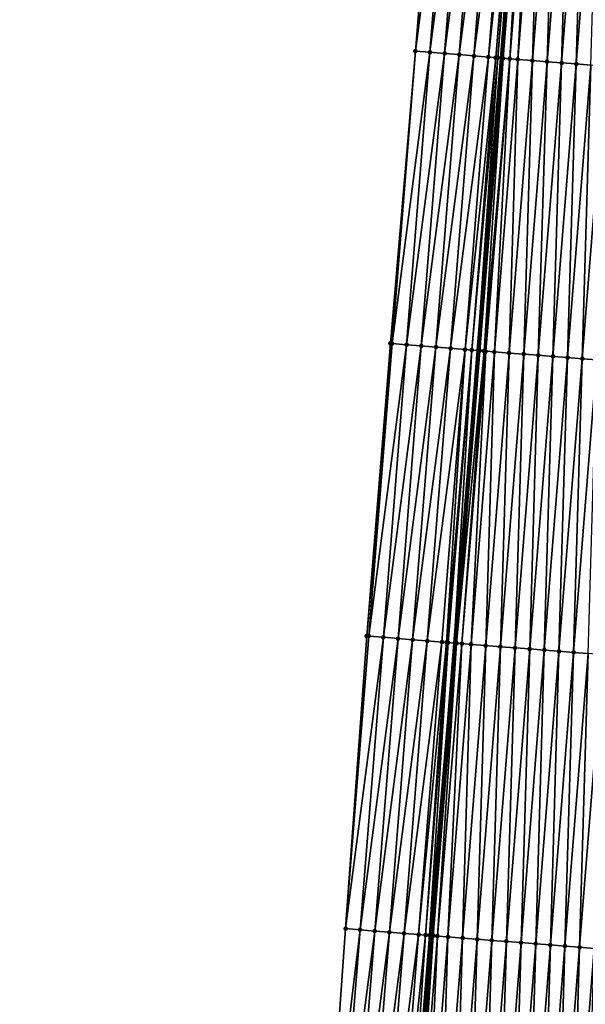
# Model space of a CAD drawing. Header units: feet. Extents: x 2017424 to 2024169, y 808042 to 818730.
# Tile 90 of 256: x 2023592 to 2023631, y 810918 to 810985. Entities that reach past the tile are written whole.
import ezdxf

# ---------------------------------------------------------------- set-up
doc = ezdxf.new("R2010")
doc.units = ezdxf.units.FT
doc.header["$MEASUREMENT"] = 0
for name, color, linetype, lineweight in [('EP_Travel Lane', 172, 'Continuous', 53), ('NB-Road Shots', 141, 'Continuous', 100), ('NB-Road X-Section', 40, 'Continuous', 13)]:
    doc.layers.add(name, color=color, linetype=linetype, lineweight=lineweight)
doc.layers.add('I-77-MM15-17_NB-Surface-BORDER', color=7, linetype='Continuous')
doc.layers.add('I-77-MM15-17_NB-Surface-TIN', color=7, linetype='Continuous')

msp = doc.modelspace()

# ---------------------------------------------------------------- linework, layer by layer
at = {"layer": 'EP_Travel Lane'}
msp.add_polyline3d([(2023632.992559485, 811081.9913671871, 313.6887602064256), (2023631.403620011, 811062.0650068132, 313.0420746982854), (2023629.814733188, 811042.1393067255, 312.37646382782), (2023628.225897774, 811022.2142513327, 311.6923577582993), (2023626.637127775, 811002.2900162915, 310.9847288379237), (2023625.048456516, 810982.3670195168, 310.2415907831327), (2023623.459773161, 810962.443871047, 309.5028009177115), (2023621.875064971, 810942.5160834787, 308.7736940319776), (2023620.292270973, 810922.5912920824, 308.0683231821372), (2023618.709496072, 810902.6667411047, 307.3562105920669), (2023617.126742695, 810882.7424610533, 306.636506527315), (2023615.544039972, 810862.818818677, 305.8989240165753), (2023613.961325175, 810842.8950242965, 305.1656046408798), (2023612.378627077, 810822.9714401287, 304.4263903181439), (2023610.795837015, 810803.0466982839, 303.7196265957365), (2023609.213000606, 810783.121373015, 303.0292242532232), (2023607.630161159, 810763.1960094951, 302.3398941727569), (2023605.979310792, 810743.302114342, 301.6367333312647), (2023604.299157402, 810723.383951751, 300.9671775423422), (2023602.619003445, 810703.4657824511, 300.2978172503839), (2023600.938881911, 810683.5479975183, 299.6173624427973), (2023599.258795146, 810663.630624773, 298.9250161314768), (2023597.578762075, 810643.7138885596, 298.214302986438)], dxfattribs=at)
at = {"layer": 'I-77-MM15-17_NB-Surface-BORDER', "color": 3, "linetype": 'Continuous', "lineweight": -3}
msp.add_polyline3d([(2023592.275130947, 810644.1509401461, 298.0404643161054), (2023593.842844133, 810664.0763767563, 298.7634139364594), (2023595.35983458, 810684.0066878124, 299.4647955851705), (2023596.772060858, 810703.9467178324, 300.1316304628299), (2023598.064089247, 810723.8970775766, 300.7823496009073), (2023600.200499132, 810743.7770080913, 301.4850223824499), (2023601.806660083, 810763.6644629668, 302.1803638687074), (2023603.389894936, 810783.5897562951, 302.8707733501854), (2023604.973062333, 810803.5142006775, 303.5849821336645), (2023606.556296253, 810823.4394822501, 304.275729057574), (2023608.176198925, 810843.3611824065, 304.9850735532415), (2023610.338646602, 810863.2390733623, 305.7138984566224), (2023612.023040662, 810883.1550616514, 306.4396089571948), (2023613.071149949, 810903.122193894, 307.1490006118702), (2023614.472912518, 810923.0611707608, 307.8599184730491), (2023615.923728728, 810942.9967432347, 308.5570902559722), (2023617.531072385, 810962.924606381, 309.2755246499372), (2023619.229140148, 810982.8390666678, 310.0133402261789), (2023620.852619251, 811002.7593942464, 310.7534461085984), (2023622.591359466, 811022.6712216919, 311.4738650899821), (2023624.504553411, 811042.5698100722, 312.1751374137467), (2023626.538990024, 811062.4591581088, 312.8642135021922), (2023628.913183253, 811082.3210634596, 313.5632817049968)], dxfattribs=at)
at = {"layer": 'I-77-MM15-17_NB-Surface-TIN', "color": 128, "linetype": 'Continuous', "lineweight": -3}
for points in [[(2023619.229140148, 810982.8390666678, 310.0133402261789), (2023621.814557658, 811002.6813924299, 310.7903777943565), (2023620.852619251, 811002.7593942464, 310.7534461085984)], [(2023620.225866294, 810982.7582032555, 310.0527679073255), (2023621.814557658, 811002.6813924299, 310.7903777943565), (2023619.229140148, 810982.8390666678, 310.0133402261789)], [(2023620.225866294, 810982.7582032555, 310.0527679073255), (2023622.811280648, 811002.6004894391, 310.8309404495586), (2023621.814557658, 811002.6813924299, 310.7903777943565)], [(2023620.225866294, 810982.7582032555, 310.0527679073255), (2023621.222603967, 810982.6774843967, 310.088050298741), (2023622.811280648, 811002.6004894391, 310.8309404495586)], [(2023621.222603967, 810982.6774843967, 310.088050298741), (2023623.807993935, 811002.5194647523, 310.874992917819), (2023622.811280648, 811002.6004894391, 310.8309404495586)], [(2023621.222603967, 810982.6774843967, 310.088050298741), (2023622.219320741, 810982.5965034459, 310.1308485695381), (2023623.807993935, 811002.5194647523, 310.874992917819)], [(2023622.219320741, 810982.5965034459, 310.1308485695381), (2023624.804722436, 811002.4386308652, 310.9135739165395), (2023623.807993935, 811002.5194647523, 310.874992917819)], [(2023622.219320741, 810982.5965034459, 310.1308485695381), (2023623.216068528, 810982.5159114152, 310.1624939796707), (2023624.804722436, 811002.4386308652, 310.9135739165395)], [(2023623.216068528, 810982.5159114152, 310.1624939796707), (2023625.801436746, 811002.3576190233, 310.9572580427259), (2023624.804722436, 811002.4386308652, 310.9135739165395)], [(2023623.216068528, 810982.5159114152, 310.1624939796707), (2023624.21278526, 810982.4349299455, 310.2053071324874), (2023625.801436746, 811002.3576190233, 310.9572580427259)], [(2023624.21278526, 810982.4349299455, 310.2053071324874), (2023626.336181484, 811002.3139462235, 310.9866600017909), (2023625.801436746, 811002.3576190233, 310.9572580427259)], [(2023624.21278526, 810982.4349299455, 310.2053071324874), (2023624.703572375, 810982.3945033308, 310.2420902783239), (2023626.336181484, 811002.3139462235, 310.9866600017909)], [(2023624.703572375, 810982.3945033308, 310.2420902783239), (2023624.848628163, 810982.3828411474, 310.2448063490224), (2023626.336181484, 811002.3139462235, 310.9866600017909)], [(2023624.848628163, 810982.3828411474, 310.2448063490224), (2023626.446492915, 811002.3050860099, 310.9884805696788), (2023626.336181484, 811002.3139462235, 310.9866600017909)], [(2023624.848628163, 810982.3828411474, 310.2448063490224), (2023625.048456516, 810982.3670195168, 310.2415907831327), (2023626.446492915, 811002.3050860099, 310.9884805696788)], [(2023626.446492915, 811002.3050860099, 310.9884805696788), (2023625.048456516, 810982.3670195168, 310.2415907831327), (2023626.637127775, 811002.2900162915, 310.9847288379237)], [(2023625.209527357, 810982.3542665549, 310.2389988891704), (2023626.637127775, 811002.2900162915, 310.9847288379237), (2023625.048456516, 810982.3670195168, 310.2415907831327)], [(2023625.209527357, 810982.3542665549, 310.2389988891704), (2023626.798204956, 811002.2772831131, 310.981558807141), (2023626.637127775, 811002.2900162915, 310.9847288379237)], [(2023625.209527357, 810982.3542665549, 310.2389988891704), (2023625.661771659, 810982.3181304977, 310.2410997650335), (2023626.798204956, 811002.2772831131, 310.981558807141)], [(2023625.661771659, 810982.3181304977, 310.2410997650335), (2023627.276163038, 811002.2391538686, 310.9820283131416), (2023626.798204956, 811002.2772831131, 310.981558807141)], [(2023625.661771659, 810982.3181304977, 310.2410997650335), (2023626.206398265, 810982.2752185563, 310.2263668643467), (2023627.276163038, 811002.2391538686, 310.9820283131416)], [(2023626.206398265, 810982.2752185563, 310.2263668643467), (2023627.795081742, 811002.1983088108, 310.9668134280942), (2023627.276163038, 811002.2391538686, 310.9820283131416)], [(2023626.206398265, 810982.2752185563, 310.2263668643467), (2023627.20329346, 810982.1964751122, 310.2050012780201), (2023627.795081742, 811002.1983088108, 310.9668134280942)], [(2023627.20329346, 810982.1964751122, 310.2050012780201), (2023628.791981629, 811002.1196242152, 310.9437602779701), (2023627.795081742, 811002.1983088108, 310.9668134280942)], [(2023627.20329346, 810982.1964751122, 310.2050012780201), (2023628.200188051, 810982.1177241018, 310.1838526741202), (2023628.791981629, 811002.1196242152, 310.9437602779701)], [(2023628.200188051, 810982.1177241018, 310.1838526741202), (2023629.788880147, 811002.0409224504, 310.9211994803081), (2023628.791981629, 811002.1196242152, 310.9437602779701)], [(2023628.200188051, 810982.1177241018, 310.1838526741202), (2023629.197080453, 810982.0389456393, 310.1634912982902), (2023629.788880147, 811002.0409224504, 310.9211994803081)], [(2023629.197080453, 810982.0389456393, 310.1634912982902), (2023630.785771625, 811001.9621324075, 310.9011701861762), (2023629.788880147, 811002.0409224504, 310.9211994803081)], [(2023629.197080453, 810982.0389456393, 310.1634912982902), (2023630.193961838, 810981.9600290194, 310.1470917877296), (2023630.785771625, 811001.9621324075, 310.9011701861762)], [(2023630.193961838, 810981.9600290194, 310.1470917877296), (2023631.782654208, 811001.8832308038, 310.8843400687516), (2023630.785771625, 811001.9621324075, 310.9011701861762)], [(2023630.193961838, 810981.9600290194, 310.1470917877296), (2023631.190836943, 810981.8810336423, 310.1329507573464), (2023631.782654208, 811001.8832308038, 310.8843400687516)], [(2023617.640438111, 810962.9157436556, 309.279565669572), (2023619.229140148, 810982.8390666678, 310.0133402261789), (2023617.531072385, 810962.924606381, 309.2755246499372)], [(2023617.640438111, 810962.9157436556, 309.279565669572), (2023620.225866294, 810982.7582032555, 310.0527679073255), (2023619.229140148, 810982.8390666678, 310.0133402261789)], [(2023617.640438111, 810962.9157436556, 309.279565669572), (2023618.63717725, 810962.8350431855, 309.3143208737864), (2023620.225866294, 810982.7582032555, 310.0527679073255)], [(2023618.63717725, 810962.8350431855, 309.3143208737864), (2023621.222603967, 810982.6774843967, 310.088050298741), (2023620.225866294, 810982.7582032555, 310.0527679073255)], [(2023618.63717725, 810962.8350431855, 309.3143208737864), (2023619.633915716, 810962.7543342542, 309.3493187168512), (2023621.222603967, 810982.6774843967, 310.088050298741)], [(2023619.633915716, 810962.7543342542, 309.3493187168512), (2023622.219320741, 810982.5965034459, 310.1308485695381), (2023621.222603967, 810982.6774843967, 310.088050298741)], [(2023619.633915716, 810962.7543342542, 309.3493187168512), (2023620.630625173, 810962.6732615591, 309.3947480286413), (2023622.219320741, 810982.5965034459, 310.1308485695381)], [(2023620.630625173, 810962.6732615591, 309.3947480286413), (2023623.216068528, 810982.5159114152, 310.1624939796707), (2023622.219320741, 810982.5965034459, 310.1308485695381)], [(2023620.630625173, 810962.6732615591, 309.3947480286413), (2023621.627357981, 810962.5924816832, 309.4317803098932), (2023623.216068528, 810982.5159114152, 310.1624939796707)], [(2023621.627357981, 810962.5924816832, 309.4317803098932), (2023624.21278526, 810982.4349299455, 310.2053071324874), (2023623.216068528, 810982.5159114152, 310.1624939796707)], [(2023621.627357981, 810962.5924816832, 309.4317803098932), (2023622.624087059, 810962.5116550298, 309.4701540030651), (2023624.21278526, 810982.4349299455, 310.2053071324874)], [(2023622.624087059, 810962.5116550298, 309.4701540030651), (2023624.703572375, 810982.3945033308, 310.2420902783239), (2023624.21278526, 810982.4349299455, 310.2053071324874)], [(2023622.624087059, 810962.5116550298, 309.4701540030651), (2023623.072851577, 810962.4747777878, 309.5012821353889), (2023624.703572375, 810982.3945033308, 310.2420902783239)], [(2023623.072851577, 810962.4747777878, 309.5012821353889), (2023624.848628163, 810982.3828411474, 310.2448063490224), (2023624.703572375, 810982.3945033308, 310.2420902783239)], [(2023623.072851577, 810962.4747777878, 309.5012821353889), (2023623.459773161, 810962.443871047, 309.5028009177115), (2023624.848628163, 810982.3828411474, 310.2448063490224)], [(2023624.848628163, 810982.3828411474, 310.2448063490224), (2023623.459773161, 810962.443871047, 309.5028009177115), (2023625.048456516, 810982.3670195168, 310.2415907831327)], [(2023623.620830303, 810962.4310060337, 309.5034331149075), (2023625.048456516, 810982.3670195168, 310.2415907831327), (2023623.459773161, 810962.443871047, 309.5028009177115)], [(2023623.620830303, 810962.4310060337, 309.5034331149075), (2023625.209527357, 810982.3542665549, 310.2389988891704), (2023625.048456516, 810982.3670195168, 310.2415907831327)], [(2023623.620830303, 810962.4310060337, 309.5034331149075), (2023623.910182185, 810962.4078638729, 309.505399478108), (2023625.209527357, 810982.3542665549, 310.2389988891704)], [(2023623.910182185, 810962.4078638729, 309.505399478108), (2023625.661771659, 810982.3181304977, 310.2410997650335), (2023625.209527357, 810982.3542665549, 310.2389988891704)], [(2023623.910182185, 810962.4078638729, 309.505399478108), (2023624.029804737, 810962.3983535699, 309.5045874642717), (2023625.661771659, 810982.3181304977, 310.2410997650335)], [(2023624.029804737, 810962.3983535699, 309.5045874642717), (2023624.617701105, 810962.3519566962, 309.4908396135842), (2023625.661771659, 810982.3181304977, 310.2410997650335)], [(2023624.617701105, 810962.3519566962, 309.4908396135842), (2023626.206398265, 810982.2752185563, 310.2263668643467), (2023625.661771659, 810982.3181304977, 310.2410997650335)], [(2023624.617701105, 810962.3519566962, 309.4908396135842), (2023625.614593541, 810962.2731786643, 309.4704660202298), (2023626.206398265, 810982.2752185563, 310.2263668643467)], [(2023625.614593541, 810962.2731786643, 309.4704660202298), (2023627.20329346, 810982.1964751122, 310.2050012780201), (2023626.206398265, 810982.2752185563, 310.2263668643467)], [(2023625.614593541, 810962.2731786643, 309.4704660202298), (2023626.611490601, 810962.1944586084, 309.4484298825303), (2023627.20329346, 810982.1964751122, 310.2050012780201)], [(2023626.611490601, 810962.1944586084, 309.4484298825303), (2023628.200188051, 810982.1177241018, 310.1838526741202), (2023627.20329346, 810982.1964751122, 310.2050012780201)], [(2023626.611490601, 810962.1944586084, 309.4484298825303), (2023627.608380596, 810962.1156499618, 309.4289342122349), (2023628.200188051, 810982.1177241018, 310.1838526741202)], [(2023627.608380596, 810962.1156499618, 309.4289342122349), (2023629.197080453, 810982.0389456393, 310.1634912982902), (2023628.200188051, 810982.1177241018, 310.1838526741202)], [(2023627.608380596, 810962.1156499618, 309.4289342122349), (2023628.605260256, 810962.036711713, 309.4131550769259), (2023629.197080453, 810982.0389456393, 310.1634912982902)], [(2023628.605260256, 810962.036711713, 309.4131550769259), (2023630.193961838, 810981.9600290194, 310.1470917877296), (2023629.197080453, 810982.0389456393, 310.1634912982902)], [(2023628.605260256, 810962.036711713, 309.4131550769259), (2023629.602138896, 810961.9577606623, 309.3977430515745), (2023630.193961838, 810981.9600290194, 310.1470917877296)], [(2023629.602138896, 810961.9577606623, 309.3977430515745), (2023631.190836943, 810981.8810336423, 310.1329507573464), (2023630.193961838, 810981.9600290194, 310.1470917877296)], [(2023629.602138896, 810961.9577606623, 309.3977430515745), (2023630.599048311, 810961.8791955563, 309.371263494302), (2023631.190836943, 810981.8810336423, 310.1329507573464)], [(2023630.599048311, 810961.8791955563, 309.371263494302), (2023632.187724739, 810981.8021974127, 310.1142459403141), (2023631.190836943, 810981.8810336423, 310.1329507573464)], [(2023630.599048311, 810961.8791955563, 309.371263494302), (2023631.5959503, 810961.8005373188, 309.3474546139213), (2023632.187724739, 810981.8021974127, 310.1142459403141)], [(2023615.923728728, 810942.9967432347, 308.5570902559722), (2023617.640438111, 810962.9157436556, 309.279565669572), (2023617.531072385, 810962.924606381, 309.2755246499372)], [(2023616.055297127, 810942.9861043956, 308.5622330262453), (2023617.640438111, 810962.9157436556, 309.279565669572), (2023615.923728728, 810942.9967432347, 308.5570902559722)], [(2023616.055297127, 810942.9861043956, 308.5622330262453), (2023618.63717725, 810962.8350431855, 309.3143208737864), (2023617.640438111, 810962.9157436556, 309.279565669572)], [(2023616.055297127, 810942.9861043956, 308.5622330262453), (2023617.05205372, 810942.9056187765, 308.5980249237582), (2023618.63717725, 810962.8350431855, 309.3143208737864)], [(2023617.05205372, 810942.9056187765, 308.5980249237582), (2023619.633915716, 810962.7543342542, 309.3493187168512), (2023618.63717725, 810962.8350431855, 309.3143208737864)], [(2023617.05205372, 810942.9056187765, 308.5980249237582), (2023618.048803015, 810942.8250413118, 308.6363916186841), (2023619.633915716, 810962.7543342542, 309.3493187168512)], [(2023618.048803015, 810942.8250413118, 308.6363916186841), (2023620.630625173, 810962.6732615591, 309.3947480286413), (2023619.633915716, 810962.7543342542, 309.3493187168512)], [(2023618.048803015, 810942.8250413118, 308.6363916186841), (2023619.045537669, 810942.744279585, 308.6799239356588), (2023620.630625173, 810962.6732615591, 309.3947480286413)], [(2023619.045537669, 810942.744279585, 308.6799239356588), (2023621.627357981, 810962.5924816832, 309.4317803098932), (2023620.630625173, 810962.6732615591, 309.3947480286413)], [(2023619.045537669, 810942.744279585, 308.6799239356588), (2023620.042296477, 810942.6638218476, 308.7149341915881), (2023621.627357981, 810962.5924816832, 309.4317803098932)], [(2023620.042296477, 810942.6638218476, 308.7149341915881), (2023622.624087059, 810962.5116550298, 309.4701540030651), (2023621.627357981, 810962.5924816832, 309.4317803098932)], [(2023620.042296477, 810942.6638218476, 308.7149341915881), (2023621.039030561, 810942.5830529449, 308.7586676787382), (2023622.624087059, 810962.5116550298, 309.4701540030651)], [(2023621.039030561, 810942.5830529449, 308.7586676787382), (2023621.360826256, 810942.5568587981, 308.7760714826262), (2023622.624087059, 810962.5116550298, 309.4701540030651)], [(2023621.360826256, 810942.5568587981, 308.7760714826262), (2023623.072851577, 810962.4747777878, 309.5012821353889), (2023622.624087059, 810962.5116550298, 309.4701540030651)], [(2023621.360826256, 810942.5568587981, 308.7760714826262), (2023621.463640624, 810942.5486333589, 308.777630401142), (2023623.072851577, 810962.4747777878, 309.5012821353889)], [(2023621.463640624, 810942.5486333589, 308.777630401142), (2023621.875064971, 810942.5160834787, 308.7736940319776), (2023623.072851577, 810962.4747777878, 309.5012821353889)], [(2023623.072851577, 810962.4747777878, 309.5012821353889), (2023621.875064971, 810942.5160834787, 308.7736940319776), (2023623.459773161, 810962.443871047, 309.5028009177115)], [(2023622.03585037, 810942.503362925, 308.7721556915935), (2023623.459773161, 810962.443871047, 309.5028009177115), (2023621.875064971, 810942.5160834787, 308.7736940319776)], [(2023622.03585037, 810942.503362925, 308.7721556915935), (2023623.620830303, 810962.4310060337, 309.5034331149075), (2023623.459773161, 810962.443871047, 309.5028009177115)], [(2023622.03585037, 810942.503362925, 308.7721556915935), (2023623.910182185, 810962.4078638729, 309.505399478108), (2023623.620830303, 810962.4310060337, 309.5034331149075)], [(2023622.03585037, 810942.503362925, 308.7721556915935), (2023622.403642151, 810942.4740924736, 308.7734441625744), (2023623.910182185, 810962.4078638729, 309.505399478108)], [(2023622.403642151, 810942.4740924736, 308.7734441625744), (2023624.029804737, 810962.3983535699, 309.5045874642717), (2023623.910182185, 810962.4078638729, 309.505399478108)], [(2023622.403642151, 810942.4740924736, 308.7734441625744), (2023623.032745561, 810942.4246215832, 308.7590483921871), (2023624.029804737, 810962.3983535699, 309.5045874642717)], [(2023623.032745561, 810942.4246215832, 308.7590483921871), (2023624.617701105, 810962.3519566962, 309.4908396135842), (2023624.029804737, 810962.3983535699, 309.5045874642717)], [(2023623.032745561, 810942.4246215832, 308.7590483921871), (2023624.029658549, 810942.3461042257, 308.7396619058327), (2023624.617701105, 810962.3519566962, 309.4908396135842)], [(2023624.029658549, 810942.3461042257, 308.7396619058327), (2023625.614593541, 810962.2731786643, 309.4704660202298), (2023624.617701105, 810962.3519566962, 309.4908396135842)], [(2023624.029658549, 810942.3461042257, 308.7396619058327), (2023625.026576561, 810942.2676500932, 308.7185029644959), (2023625.614593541, 810962.2731786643, 309.4704660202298)], [(2023625.026576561, 810942.2676500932, 308.7185029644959), (2023626.611490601, 810962.1944586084, 309.4484298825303), (2023625.614593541, 810962.2731786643, 309.4704660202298)], [(2023625.026576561, 810942.2676500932, 308.7185029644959), (2023626.023485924, 810942.189087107, 308.7003956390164), (2023626.611490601, 810962.1944586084, 309.4484298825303)], [(2023626.023485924, 810942.189087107, 308.7003956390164), (2023627.608380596, 810962.1156499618, 309.4289342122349), (2023626.611490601, 810962.1944586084, 309.4484298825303)], [(2023626.023485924, 810942.189087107, 308.7003956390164), (2023627.020394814, 810942.1105181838, 308.6824547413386), (2023627.608380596, 810962.1156499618, 309.4289342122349)], [(2023627.020394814, 810942.1105181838, 308.6824547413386), (2023628.605260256, 810962.036711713, 309.4131550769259), (2023627.608380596, 810962.1156499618, 309.4289342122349)], [(2023627.020394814, 810942.1105181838, 308.6824547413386), (2023628.017302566, 810942.0319349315, 308.6649155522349), (2023628.605260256, 810962.036711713, 309.4131550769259)], [(2023628.017302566, 810942.0319349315, 308.6649155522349), (2023629.602138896, 810961.9577606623, 309.3977430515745), (2023628.605260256, 810962.036711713, 309.4131550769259)], [(2023628.017302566, 810942.0319349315, 308.6649155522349), (2023629.014223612, 810941.953518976, 308.6426863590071), (2023629.602138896, 810961.9577606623, 309.3977430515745)], [(2023629.014223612, 810941.953518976, 308.6426863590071), (2023630.599048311, 810961.8791955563, 309.371263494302), (2023629.602138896, 810961.9577606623, 309.3977430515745)], [(2023629.014223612, 810941.953518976, 308.6426863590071), (2023630.011149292, 810941.8751613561, 308.6188217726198), (2023630.599048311, 810961.8791955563, 309.371263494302)], [(2023630.011149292, 810941.8751613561, 308.6188217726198), (2023631.5959503, 810961.8005373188, 309.3474546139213), (2023630.599048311, 810961.8791955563, 309.371263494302)], [(2023630.011149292, 810941.8751613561, 308.6188217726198), (2023631.008062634, 810941.7966484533, 308.5993104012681), (2023631.5959503, 810961.8005373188, 309.3474546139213)], [(2023614.472912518, 810923.0611707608, 307.8599184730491), (2023616.055297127, 810942.9861043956, 308.5622330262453), (2023615.923728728, 810942.9967432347, 308.5570902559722)], [(2023614.472912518, 810923.0611707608, 307.8599184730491), (2023617.05205372, 810942.9056187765, 308.5980249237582), (2023616.055297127, 810942.9861043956, 308.5622330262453)], [(2023615.468852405, 810922.9807475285, 307.8957802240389), (2023617.05205372, 810942.9056187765, 308.5980249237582), (2023614.472912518, 810923.0611707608, 307.8599184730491)], [(2023615.468852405, 810922.9807475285, 307.8957802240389), (2023618.048803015, 810942.8250413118, 308.6363916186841), (2023617.05205372, 810942.9056187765, 308.5980249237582)], [(2023615.468852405, 810922.9807475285, 307.8957802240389), (2023616.465613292, 810922.9003159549, 307.9300569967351), (2023618.048803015, 810942.8250413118, 308.6363916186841)], [(2023616.465613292, 810922.9003159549, 307.9300569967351), (2023619.045537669, 810942.744279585, 308.6799239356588), (2023618.048803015, 810942.8250413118, 308.6363916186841)], [(2023616.465613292, 810922.9003159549, 307.9300569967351), (2023617.462357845, 810922.8196788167, 307.9700965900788), (2023619.045537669, 810942.744279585, 308.6799239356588)], [(2023617.462357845, 810922.8196788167, 307.9700965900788), (2023620.042296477, 810942.6638218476, 308.7149341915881), (2023619.045537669, 810942.744279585, 308.6799239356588)], [(2023617.462357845, 810922.8196788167, 307.9700965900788), (2023618.45911281, 810922.7391727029, 308.0064630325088), (2023620.042296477, 810942.6638218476, 308.7149341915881)], [(2023618.45911281, 810922.7391727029, 308.0064630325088), (2023621.039030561, 810942.5830529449, 308.7586676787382), (2023620.042296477, 810942.6638218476, 308.7149341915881)], [(2023618.45911281, 810922.7391727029, 308.0064630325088), (2023619.455859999, 810922.6585687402, 308.0455725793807), (2023621.039030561, 810942.5830529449, 308.7586676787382)], [(2023619.455859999, 810922.6585687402, 308.0455725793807), (2023621.360826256, 810942.5568587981, 308.7760714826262), (2023621.039030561, 810942.5830529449, 308.7586676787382)], [(2023619.455859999, 810922.6585687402, 308.0455725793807), (2023619.927991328, 810922.6203367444, 308.0655504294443), (2023621.360826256, 810942.5568587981, 308.7760714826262)], [(2023619.927991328, 810922.6203367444, 308.0655504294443), (2023621.463640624, 810942.5486333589, 308.777630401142), (2023621.360826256, 810942.5568587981, 308.7760714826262)], [(2023619.927991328, 810922.6203367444, 308.0655504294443), (2023620.196469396, 810922.5988894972, 308.0687365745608), (2023621.463640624, 810942.5486333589, 308.777630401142)], [(2023620.196469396, 810922.5988894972, 308.0687365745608), (2023621.875064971, 810942.5160834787, 308.7736940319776), (2023621.463640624, 810942.5486333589, 308.777630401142)], [(2023620.196469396, 810922.5988894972, 308.0687365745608), (2023620.292270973, 810922.5912920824, 308.0683231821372), (2023621.875064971, 810942.5160834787, 308.7736940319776)], [(2023620.452655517, 810922.5785730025, 308.0676311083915), (2023621.875064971, 810942.5160834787, 308.7736940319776), (2023620.292270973, 810922.5912920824, 308.0683231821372)], [(2023620.452655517, 810922.5785730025, 308.0676311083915), (2023622.03585037, 810942.503362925, 308.7721556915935), (2023621.875064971, 810942.5160834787, 308.7736940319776)], [(2023620.452655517, 810922.5785730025, 308.0676311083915), (2023620.72927491, 810922.5566628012, 308.0656929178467), (2023622.03585037, 810942.503362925, 308.7721556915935)], [(2023620.72927491, 810922.5566628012, 308.0656929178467), (2023622.403642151, 810942.4740924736, 308.7734441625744), (2023622.03585037, 810942.503362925, 308.7721556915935)], [(2023620.72927491, 810922.5566628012, 308.0656929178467), (2023621.44956907, 810922.5000627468, 308.0480455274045), (2023622.403642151, 810942.4740924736, 308.7734441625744)], [(2023621.44956907, 810922.5000627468, 308.0480455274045), (2023623.032745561, 810942.4246215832, 308.7590483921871), (2023622.403642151, 810942.4740924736, 308.7734441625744)], [(2023621.44956907, 810922.5000627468, 308.0480455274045), (2023622.446487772, 810922.4216173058, 308.026642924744), (2023623.032745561, 810942.4246215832, 308.7590483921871)], [(2023622.446487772, 810922.4216173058, 308.026642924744), (2023624.029658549, 810942.3461042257, 308.7396619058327), (2023623.032745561, 810942.4246215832, 308.7590483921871)], [(2023622.446487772, 810922.4216173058, 308.026642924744), (2023623.443405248, 810922.3431564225, 308.0056732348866), (2023624.029658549, 810942.3461042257, 308.7396619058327)], [(2023623.443405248, 810922.3431564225, 308.0056732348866), (2023625.026576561, 810942.2676500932, 308.7185029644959), (2023624.029658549, 810942.3461042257, 308.7396619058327)], [(2023623.443405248, 810922.3431564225, 308.0056732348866), (2023624.440322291, 810922.2646900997, 307.9848560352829), (2023625.026576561, 810942.2676500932, 308.7185029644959)], [(2023624.440322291, 810922.2646900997, 307.9848560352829), (2023626.023485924, 810942.189087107, 308.7003956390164), (2023625.026576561, 810942.2676500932, 308.7185029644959)], [(2023624.440322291, 810922.2646900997, 307.9848560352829), (2023625.43723247, 810922.1861373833, 307.9664608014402), (2023626.023485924, 810942.189087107, 308.7003956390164)], [(2023625.43723247, 810922.1861373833, 307.9664608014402), (2023627.020394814, 810942.1105181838, 308.6824547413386), (2023626.023485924, 810942.189087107, 308.7003956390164)], [(2023625.43723247, 810922.1861373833, 307.9664608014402), (2023626.434140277, 810922.1075548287, 307.9489020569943), (2023627.020394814, 810942.1105181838, 308.6824547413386)], [(2023626.434140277, 810922.1075548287, 307.9489020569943), (2023628.017302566, 810942.0319349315, 308.6649155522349), (2023627.020394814, 810942.1105181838, 308.6824547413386)], [(2023626.434140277, 810922.1075548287, 307.9489020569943), (2023627.431058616, 810922.0291048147, 307.9276276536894), (2023628.017302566, 810942.0319349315, 308.6649155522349)], [(2023627.431058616, 810922.0291048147, 307.9276276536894), (2023629.014223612, 810941.953518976, 308.6426863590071), (2023628.017302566, 810942.0319349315, 308.6649155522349)], [(2023627.431058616, 810922.0291048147, 307.9276276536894), (2023628.427984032, 810921.9507438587, 307.9038565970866), (2023629.014223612, 810941.953518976, 308.6426863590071)], [(2023628.427984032, 810921.9507438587, 307.9038565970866), (2023630.011149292, 810941.8751613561, 308.6188217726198), (2023629.014223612, 810941.953518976, 308.6426863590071)], [(2023628.427984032, 810921.9507438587, 307.9038565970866), (2023629.424904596, 810921.8723218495, 307.8817971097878), (2023630.011149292, 810941.8751613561, 308.6188217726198)], [(2023629.424904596, 810921.8723218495, 307.8817971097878), (2023631.008062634, 810941.7966484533, 308.5993104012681), (2023630.011149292, 810941.8751613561, 308.6188217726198)], [(2023629.424904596, 810921.8723218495, 307.8817971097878), (2023630.421818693, 810921.7938184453, 307.8620194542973), (2023631.008062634, 810941.7966484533, 308.5993104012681)], [(2023630.421818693, 810921.7938184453, 307.8620194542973), (2023632.004981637, 810941.7182067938, 308.577801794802), (2023631.008062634, 810941.7966484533, 308.5993104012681)], [(2023630.421818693, 810921.7938184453, 307.8620194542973), (2023631.418743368, 810921.715448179, 307.8385094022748), (2023632.004981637, 810941.7182067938, 308.577801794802)], [(2023613.071149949, 810903.122193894, 307.1490006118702), (2023615.468852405, 810922.9807475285, 307.8957802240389), (2023614.472912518, 810923.0611707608, 307.8599184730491)], [(2023613.071149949, 810903.122193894, 307.1490006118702), (2023613.885687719, 810903.0563372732, 307.1806095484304), (2023615.468852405, 810922.9807475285, 307.8957802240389)], [(2023613.885687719, 810903.0563372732, 307.1806095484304), (2023616.465613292, 810922.9003159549, 307.9300569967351), (2023615.468852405, 810922.9807475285, 307.8957802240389)], [(2023613.885687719, 810903.0563372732, 307.1806095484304), (2023614.882438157, 810902.9757741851, 307.2185733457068), (2023616.465613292, 810922.9003159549, 307.9300569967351)], [(2023614.882438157, 810902.9757741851, 307.2185733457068), (2023617.462357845, 810922.8196788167, 307.9700965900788), (2023616.465613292, 810922.9003159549, 307.9300569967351)], [(2023614.882438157, 810902.9757741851, 307.2185733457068), (2023615.879192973, 810902.8952662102, 307.2549920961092), (2023617.462357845, 810922.8196788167, 307.9700965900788)], [(2023615.879192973, 810902.8952662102, 307.2549920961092), (2023618.45911281, 810922.7391727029, 308.0064630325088), (2023617.462357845, 810922.8196788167, 307.9700965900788)], [(2023615.879192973, 810902.8952662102, 307.2549920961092), (2023616.875949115, 810902.8147749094, 307.2909433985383), (2023618.45911281, 810922.7391727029, 308.0064630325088)], [(2023616.875949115, 810902.8147749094, 307.2909433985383), (2023619.455859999, 810922.6585687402, 308.0455725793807), (2023618.45911281, 810922.7391727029, 308.0064630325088)], [(2023616.875949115, 810902.8147749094, 307.2909433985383), (2023617.872689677, 810902.7340875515, 307.3323909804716), (2023619.455859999, 810922.6585687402, 308.0455725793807)], [(2023617.872689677, 810902.7340875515, 307.3323909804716), (2023619.927991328, 810922.6203367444, 308.0655504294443), (2023619.455859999, 810922.6585687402, 308.0455725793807)], [(2023617.872689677, 810902.7340875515, 307.3323909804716), (2023618.575119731, 810902.6774428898, 307.355529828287), (2023619.927991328, 810922.6203367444, 308.0655504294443)], [(2023618.575119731, 810902.6774428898, 307.355529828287), (2023620.196469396, 810922.5988894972, 308.0687365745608), (2023619.927991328, 810922.6203367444, 308.0655504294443)], [(2023618.575119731, 810902.6774428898, 307.355529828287), (2023618.709496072, 810902.6667411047, 307.3562105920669), (2023620.196469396, 810922.5988894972, 308.0687365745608)], [(2023620.196469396, 810922.5988894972, 308.0687365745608), (2023618.709496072, 810902.6667411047, 307.3562105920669), (2023620.292270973, 810922.5912920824, 308.0683231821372)], [(2023618.768982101, 810902.6620036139, 307.3565119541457), (2023620.292270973, 810922.5912920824, 308.0683231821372), (2023618.709496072, 810902.6667411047, 307.3562105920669)], [(2023618.768982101, 810902.6620036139, 307.3565119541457), (2023620.452655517, 810922.5785730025, 308.0676311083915), (2023620.292270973, 810922.5912920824, 308.0683231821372)], [(2023618.768982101, 810902.6620036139, 307.3565119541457), (2023618.869480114, 810902.6540278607, 307.356242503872), (2023620.452655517, 810922.5785730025, 308.0676311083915)], [(2023618.869480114, 810902.6540278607, 307.356242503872), (2023619.150739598, 810902.6317753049, 307.3535705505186), (2023620.452655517, 810922.5785730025, 308.0676311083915)], [(2023619.150739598, 810902.6317753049, 307.3535705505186), (2023620.72927491, 810922.5566628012, 308.0656929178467), (2023620.452655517, 810922.5785730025, 308.0676311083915)], [(2023619.150739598, 810902.6317753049, 307.3535705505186), (2023619.866384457, 810902.5754017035, 307.3399062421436), (2023620.72927491, 810922.5566628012, 308.0656929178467)], [(2023619.866384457, 810902.5754017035, 307.3399062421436), (2023621.44956907, 810922.5000627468, 308.0480455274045), (2023620.72927491, 810922.5566628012, 308.0656929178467)], [(2023619.866384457, 810902.5754017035, 307.3399062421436), (2023620.863309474, 810902.4970357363, 307.316275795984), (2023621.44956907, 810922.5000627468, 308.0480455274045)], [(2023620.863309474, 810902.4970357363, 307.316275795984), (2023622.446487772, 810922.4216173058, 308.026642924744), (2023621.44956907, 810922.5000627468, 308.0480455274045)], [(2023620.863309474, 810902.4970357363, 307.316275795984), (2023621.860225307, 810902.4185541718, 307.2958860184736), (2023622.446487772, 810922.4216173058, 308.026642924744)], [(2023621.860225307, 810902.4185541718, 307.2958860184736), (2023623.443405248, 810922.3431564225, 308.0056732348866), (2023622.446487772, 810922.4216173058, 308.026642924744)], [(2023621.860225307, 810902.4185541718, 307.2958860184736), (2023622.857131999, 810902.3399575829, 307.2787208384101), (2023623.443405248, 810922.3431564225, 308.0056732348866)], [(2023622.857131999, 810902.3399575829, 307.2787208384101), (2023624.440322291, 810922.2646900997, 307.9848560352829), (2023623.443405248, 810922.3431564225, 308.0056732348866)], [(2023622.857131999, 810902.3399575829, 307.2787208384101), (2023623.8540393, 810902.261368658, 307.261340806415), (2023624.440322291, 810922.2646900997, 307.9848560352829)], [(2023623.8540393, 810902.261368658, 307.261340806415), (2023625.43723247, 810922.1861373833, 307.9664608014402), (2023624.440322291, 810922.2646900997, 307.9848560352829)], [(2023623.8540393, 810902.261368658, 307.261340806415), (2023624.850953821, 810902.1828705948, 307.2414135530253), (2023625.43723247, 810922.1861373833, 307.9664608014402)], [(2023624.850953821, 810902.1828705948, 307.2414135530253), (2023626.434140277, 810922.1075548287, 307.9489020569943), (2023625.43723247, 810922.1861373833, 307.9664608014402)], [(2023624.850953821, 810902.1828705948, 307.2414135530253), (2023625.847869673, 810902.1043892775, 307.2210168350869), (2023626.434140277, 810922.1075548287, 307.9489020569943)], [(2023625.847869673, 810902.1043892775, 307.2210168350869), (2023627.431058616, 810922.0291048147, 307.9276276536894), (2023626.434140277, 810922.1075548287, 307.9489020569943)], [(2023625.847869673, 810902.1043892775, 307.2210168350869), (2023626.844796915, 810902.0260513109, 307.1966014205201), (2023627.431058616, 810922.0291048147, 307.9276276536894)], [(2023626.844796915, 810902.0260513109, 307.1966014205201), (2023628.427984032, 810921.9507438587, 307.9038565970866), (2023627.431058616, 810922.0291048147, 307.9276276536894)], [(2023626.844796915, 810902.0260513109, 307.1966014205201), (2023627.841722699, 810901.9476949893, 307.1727005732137), (2023628.427984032, 810921.9507438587, 307.9038565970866)], [(2023627.841722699, 810901.9476949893, 307.1727005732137), (2023629.424904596, 810921.8723218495, 307.8817971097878), (2023628.427984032, 810921.9507438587, 307.9038565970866)], [(2023627.841722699, 810901.9476949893, 307.1727005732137), (2023628.838634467, 810901.8691622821, 307.1537445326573), (2023629.424904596, 810921.8723218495, 307.8817971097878)], [(2023628.838634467, 810901.8691622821, 307.1537445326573), (2023630.421818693, 810921.7938184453, 307.8620194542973), (2023629.424904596, 810921.8723218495, 307.8817971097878)], [(2023628.838634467, 810901.8691622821, 307.1537445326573), (2023629.835550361, 810901.7906814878, 307.1333331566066), (2023630.421818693, 810921.7938184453, 307.8620194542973)], [(2023629.835550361, 810901.7906814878, 307.1333331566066), (2023631.418743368, 810921.715448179, 307.8385094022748), (2023630.421818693, 810921.7938184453, 307.8620194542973)], [(2023629.835550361, 810901.7906814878, 307.1333331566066), (2023630.832461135, 810901.7121362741, 307.1147277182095), (2023631.418743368, 810921.715448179, 307.8385094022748)]]:
    msp.add_3dface(points, dxfattribs=at)
at = {"layer": 'NB-Road Shots', "lineweight": 100}
for p in [(2023619.229140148, 810982.8390666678, 310.0133402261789), (2023620.225866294, 810982.7582032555, 310.0527679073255), (2023621.222603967, 810982.6774843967, 310.088050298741), (2023622.219320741, 810982.5965034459, 310.1308485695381), (2023623.216068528, 810982.5159114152, 310.1624939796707), (2023624.21278526, 810982.4349299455, 310.2053071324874), (2023624.703572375, 810982.3945033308, 310.2420902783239), (2023624.848628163, 810982.3828411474, 310.2448063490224), (2023625.209527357, 810982.3542665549, 310.2389988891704), (2023625.661771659, 810982.3181304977, 310.2410997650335), (2023626.206398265, 810982.2752185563, 310.2263668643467), (2023627.20329346, 810982.1964751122, 310.2050012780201), (2023628.200188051, 810982.1177241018, 310.1838526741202), (2023629.197080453, 810982.0389456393, 310.1634912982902), (2023630.193961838, 810981.9600290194, 310.1470917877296), (2023617.531072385, 810962.924606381, 309.2755246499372), (2023617.640438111, 810962.9157436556, 309.279565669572), (2023618.63717725, 810962.8350431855, 309.3143208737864), (2023619.633915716, 810962.7543342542, 309.3493187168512), (2023620.630625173, 810962.6732615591, 309.3947480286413), (2023621.627357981, 810962.5924816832, 309.4317803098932), (2023622.624087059, 810962.5116550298, 309.4701540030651), (2023623.072851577, 810962.4747777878, 309.5012821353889), (2023623.620830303, 810962.4310060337, 309.5034331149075), (2023623.910182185, 810962.4078638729, 309.505399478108), (2023624.029804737, 810962.3983535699, 309.5045874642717), (2023624.617701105, 810962.3519566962, 309.4908396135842), (2023625.614593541, 810962.2731786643, 309.4704660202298), (2023626.611490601, 810962.1944586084, 309.4484298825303), (2023627.608380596, 810962.1156499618, 309.4289342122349), (2023628.605260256, 810962.036711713, 309.4131550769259), (2023629.602138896, 810961.9577606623, 309.3977430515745), (2023630.599048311, 810961.8791955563, 309.371263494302), (2023615.923728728, 810942.9967432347, 308.5570902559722), (2023616.055297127, 810942.9861043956, 308.5622330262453), (2023617.05205372, 810942.9056187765, 308.5980249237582), (2023618.048803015, 810942.8250413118, 308.6363916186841), (2023619.045537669, 810942.744279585, 308.6799239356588), (2023620.042296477, 810942.6638218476, 308.7149341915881), (2023621.039030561, 810942.5830529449, 308.7586676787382), (2023621.360826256, 810942.5568587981, 308.7760714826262), (2023621.463640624, 810942.5486333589, 308.777630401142), (2023622.03585037, 810942.503362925, 308.7721556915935), (2023622.403642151, 810942.4740924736, 308.7734441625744), (2023623.032745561, 810942.4246215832, 308.7590483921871), (2023624.029658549, 810942.3461042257, 308.7396619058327), (2023625.026576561, 810942.2676500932, 308.7185029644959), (2023626.023485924, 810942.189087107, 308.7003956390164), (2023627.020394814, 810942.1105181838, 308.6824547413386), (2023628.017302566, 810942.0319349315, 308.6649155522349), (2023629.014223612, 810941.953518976, 308.6426863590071), (2023630.011149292, 810941.8751613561, 308.6188217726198), (2023614.472912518, 810923.0611707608, 307.8599184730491), (2023615.468852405, 810922.9807475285, 307.8957802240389), (2023616.465613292, 810922.9003159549, 307.9300569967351), (2023617.462357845, 810922.8196788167, 307.9700965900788), (2023618.45911281, 810922.7391727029, 308.0064630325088), (2023619.455859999, 810922.6585687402, 308.0455725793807), (2023619.927991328, 810922.6203367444, 308.0655504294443), (2023620.196469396, 810922.5988894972, 308.0687365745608), (2023620.452655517, 810922.5785730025, 308.0676311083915), (2023620.72927491, 810922.5566628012, 308.0656929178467), (2023621.44956907, 810922.5000627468, 308.0480455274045), (2023622.446487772, 810922.4216173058, 308.026642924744), (2023623.443405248, 810922.3431564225, 308.0056732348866), (2023624.440322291, 810922.2646900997, 307.9848560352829), (2023625.43723247, 810922.1861373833, 307.9664608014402), (2023626.434140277, 810922.1075548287, 307.9489020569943), (2023627.431058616, 810922.0291048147, 307.9276276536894), (2023628.427984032, 810921.9507438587, 307.9038565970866), (2023629.424904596, 810921.8723218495, 307.8817971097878), (2023630.421818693, 810921.7938184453, 307.8620194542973)]:
    msp.add_point(p, dxfattribs=at)
at = {"layer": 'NB-Road X-Section', "extrusion": (0.07943990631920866, 0.9962263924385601, 0.03496106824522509), "elevation": 968689.468479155, "flags": 128}
msp.add_lwpolyline([(-1952802.249833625, -33577.64506043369), (-1952801.249833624, -33577.6192080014), (-1952800.249833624, -33577.6015244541), (-1952799.249833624, -33577.58456467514), (-1952798.249833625, -33577.56410124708), (-1952797.249833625, -33577.54370700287), (-1952796.249833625, -33577.52012057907), (-1952795.249833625, -33577.5020697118), (-1952794.249833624, -33577.47591585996), (-1952793.249833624, -33577.45258717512), (-1952792.249833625, -33577.43096096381), (-1952791.249833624, -33577.40556967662), (-1952790.249833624, -33577.38238626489), (-1952789.249833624, -33577.35700286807), (-1952788.249833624, -33577.33720049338), (-1952787.249833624, -33577.31844101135), (-1952786.249833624, -33577.30321664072), (-1952785.249833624, -33577.28344714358), (-1952784.249833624, -33577.25831436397), (-1952783.249833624, -33577.23424524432), (-1952782.249833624, -33577.20721017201), (-1952781.249833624, -33577.19931384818), (-1952780.249833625, -33577.1824756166), (-1952779.249833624, -33577.15861028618), (-1952778.249833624, -33577.12847960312), (-1952777.249833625, -33577.10053115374), (-1952776.249833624, -33577.07257568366), (-1952775.249833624, -33577.05302329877), (-1952774.249833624, -33577.0354031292), (-1952773.249833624, -33577.01357457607), (-1952772.249833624, -33576.98694122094), (-1952771.249833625, -33576.96501622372), (-1952770.249833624, -33576.93947543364), (-1952769.249833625, -33576.92052385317), (-1952768.249833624, -33576.89946618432), (-1952767.249833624, -33576.87564010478), (-1952766.249833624, -33576.85534151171), (-1952765.249833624, -33576.83072622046), (-1952764.249833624, -33576.81200996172), (-1952763.249833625, -33576.79786028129), (-1952762.249833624, -33576.78145073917), (-1952761.249833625, -33576.7610769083), (-1952760.249833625, -33576.73991536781), (-1952759.249833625, -33576.71853671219), (-1952758.703519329, -33576.70379479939), (-1952758.249833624, -33576.70589696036), (-1952757.887805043, -33576.70008594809), (-1952757.742281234, -33576.70280368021), (-1952757.249833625, -33576.73960932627), (-1952756.249833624, -33576.78244866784), (-1952755.249833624, -33576.81411343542), (-1952754.249833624, -33576.85693788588), (-1952753.249833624, -33576.8922418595), (-1952752.249833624, -33576.93169365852)], dxfattribs=at)
at = {"layer": 'NB-Road X-Section', "extrusion": (0.07943990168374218, 0.9962263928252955, 0.03496106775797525), "elevation": 968669.4594121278, "flags": 128}
msp.add_lwpolyline([(-1952802.254344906, -33577.65774808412), (-1952801.254344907, -33577.63544547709), (-1952800.254344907, -33577.61949954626), (-1952799.254344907, -33577.60831580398), (-1952798.254344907, -33577.59545166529), (-1952797.254344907, -33577.57887840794), (-1952796.254344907, -33577.56297179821), (-1952795.254344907, -33577.54539059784), (-1952794.254344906, -33577.52191167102), (-1952793.254344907, -33577.49101739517), (-1952792.254344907, -33577.46785477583), (-1952791.254344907, -33577.44509680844), (-1952790.254344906, -33577.42139912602), (-1952789.254344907, -33577.39674847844), (-1952788.254344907, -33577.37568464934), (-1952787.254344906, -33577.35768594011), (-1952786.254344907, -33577.34302789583), (-1952785.254344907, -33577.32595442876), (-1952784.254344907, -33577.30433483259), (-1952783.254344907, -33577.27956016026), (-1952782.254344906, -33577.26347645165), (-1952781.254344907, -33577.24290297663), (-1952780.254344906, -33577.22374922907), (-1952779.254344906, -33577.1991874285), (-1952778.254344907, -33577.16956931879), (-1952777.254344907, -33577.14040720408), (-1952776.254344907, -33577.11430847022), (-1952775.254344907, -33577.09103251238), (-1952774.254344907, -33577.07250700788), (-1952773.254344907, -33577.04977136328), (-1952772.254344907, -33577.02491331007), (-1952771.254344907, -33576.99889543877), (-1952770.254344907, -33576.97558882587), (-1952769.254344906, -33576.95817562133), (-1952768.254344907, -33576.94047751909), (-1952767.254344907, -33576.91889602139), (-1952766.254344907, -33576.89754748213), (-1952765.254344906, -33576.87372403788), (-1952764.254344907, -33576.84722828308), (-1952763.254344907, -33576.83180683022), (-1952762.254344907, -33576.81601804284), (-1952761.254344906, -33576.79651044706), (-1952760.254344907, -33576.77446082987), (-1952759.254344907, -33576.75407477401), (-1952758.664620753, -33576.74031851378), (-1952758.544620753, -33576.73950600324), (-1952758.254344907, -33576.74147356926), (-1952757.704620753, -33576.74362586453), (-1952757.254344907, -33576.7747730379), (-1952756.254344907, -33576.81317020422), (-1952755.254344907, -33576.85022513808), (-1952754.254344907, -33576.89568223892), (-1952753.254344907, -33576.93070149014), (-1952752.254344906, -33576.96547795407), (-1952752.144620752, -33576.96952144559)], dxfattribs=at)
at = {"layer": 'NB-Road X-Section', "extrusion": (0.07915822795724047, 0.9962204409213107, 0.03576042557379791), "elevation": 968074.8744988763, "flags": 128}
msp.add_lwpolyline([(-1953074.040019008, -34332.86450570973), (-1953073.040019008, -34332.84387537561), (-1953072.040019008, -34332.83150884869), (-1953071.040019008, -34332.81920683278), (-1953070.040019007, -34332.80855888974), (-1953069.040019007, -34332.79471576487), (-1953068.040019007, -34332.77965373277), (-1953067.040019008, -34332.7694883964), (-1953066.040019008, -34332.75105821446), (-1953065.040019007, -34332.71963163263), (-1953064.040019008, -34332.69477796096), (-1953063.040019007, -34332.66847782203), (-1953062.040019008, -34332.6422978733), (-1953061.040019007, -34332.61816089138), (-1953060.040019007, -34332.59646784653), (-1953059.040019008, -34332.57880471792), (-1953058.040019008, -34332.5624151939), (-1953057.040019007, -34332.54413764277), (-1953056.040019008, -34332.51939407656), (-1953055.040019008, -34332.49470955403), (-1953054.040019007, -34332.4698741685), (-1953053.040019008, -34332.45688283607), (-1953052.040019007, -34332.43823488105), (-1953051.040019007, -34332.41395697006), (-1953050.040019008, -34332.38465373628), (-1953049.040019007, -34332.35534320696), (-1953048.040019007, -34332.32821717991), (-1953047.040019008, -34332.30596266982), (-1953046.040019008, -34332.28664479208), (-1953045.040019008, -34332.26509905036), (-1953044.040019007, -34332.23884245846), (-1953043.040019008, -34332.21262885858), (-1953042.040019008, -34332.18477018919), (-1953041.040019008, -34332.16821303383), (-1953040.040019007, -34332.15083542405), (-1953039.040019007, -34332.12931305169), (-1953038.040019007, -34332.10978919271), (-1953037.040019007, -34332.08590933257), (-1953036.040019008, -34332.06366591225), (-1953035.040019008, -34332.04611549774), (-1953034.040019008, -34332.02816311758), (-1953033.040019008, -34332.01004420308), (-1953032.040019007, -34331.98887171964), (-1953031.040019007, -34331.96947282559), (-1953030.408973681, -34331.95506784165), (-1953030.040019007, -34331.95635713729), (-1953029.4660213, -34331.95087892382), (-1953029.362878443, -34331.95243884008), (-1953029.040019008, -34331.96985378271), (-1953028.040019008, -34332.01361526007), (-1953027.040019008, -34332.04864792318), (-1953026.040019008, -34332.09220810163), (-1953025.040019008, -34332.13059935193), (-1953024.040019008, -34332.1664141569), (-1953023.9080213, -34332.17156021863)], dxfattribs=at)
at = {"layer": 'NB-Road X-Section', "extrusion": (0.0791582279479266, 0.9962204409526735, 0.03576042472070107), "elevation": 968054.8745051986, "flags": 128}
msp.add_lwpolyline([(-1953073.040030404, -34332.84077507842), (-1953072.040030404, -34332.82530692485), (-1953071.040030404, -34332.81502127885), (-1953070.040030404, -34332.80185697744), (-1953069.040030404, -34332.78882925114), (-1953068.040030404, -34332.77260475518), (-1953067.040030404, -34332.7566880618), (-1953066.040030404, -34332.74262110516), (-1953065.040030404, -34332.71519709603), (-1953064.040030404, -34332.69147036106), (-1953063.040030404, -34332.66796636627), (-1953062.040030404, -34332.64263487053), (-1953061.040030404, -34332.61924109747), (-1953060.040030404, -34332.59725216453), (-1953059.040030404, -34332.58062983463), (-1953058.040030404, -34332.56314748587), (-1953057.040030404, -34332.54478062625), (-1953056.040030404, -34332.52196629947), (-1953055.040030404, -34332.49591940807), (-1953054.040030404, -34332.47728944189), (-1953053.040030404, -34332.4602237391), (-1953052.040030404, -34332.44304016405), (-1953051.040030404, -34332.41924025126), (-1953050.040030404, -34332.38718793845), (-1953049.040030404, -34332.35719893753), (-1953048.040030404, -34332.33204848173), (-1953047.040030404, -34332.30985398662), (-1953046.040030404, -34332.2900980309), (-1953045.040030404, -34332.26947146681), (-1953044.040030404, -34332.24223483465), (-1953043.040030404, -34332.21608037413), (-1953042.040030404, -34332.19407208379), (-1953041.040030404, -34332.17410752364), (-1953040.040030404, -34332.15058242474), (-1953039.040030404, -34332.13079211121), (-1953038.040030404, -34332.10871850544), (-1953037.040030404, -34332.08493223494), (-1953036.040030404, -34332.06364421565), (-1953035.040030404, -34332.04607423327), (-1953034.040030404, -34332.02766722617), (-1953033.040030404, -34332.00683670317), (-1953032.040030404, -34331.98585359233), (-1953031.040030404, -34331.96443729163), (-1953030.317516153, -34331.94677860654), (-1953030.040030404, -34331.94483917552), (-1953029.783039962, -34331.94373300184), (-1953029.513706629, -34331.94692118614), (-1953029.040030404, -34331.96691182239), (-1953028.040030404, -34332.00604640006), (-1953027.040030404, -34332.04243611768), (-1953026.040030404, -34332.08250133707), (-1953025.040030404, -34332.11680004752), (-1953024.040849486, -34332.15268475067)], dxfattribs=at)

doc.saveas('drawing.dxf')
